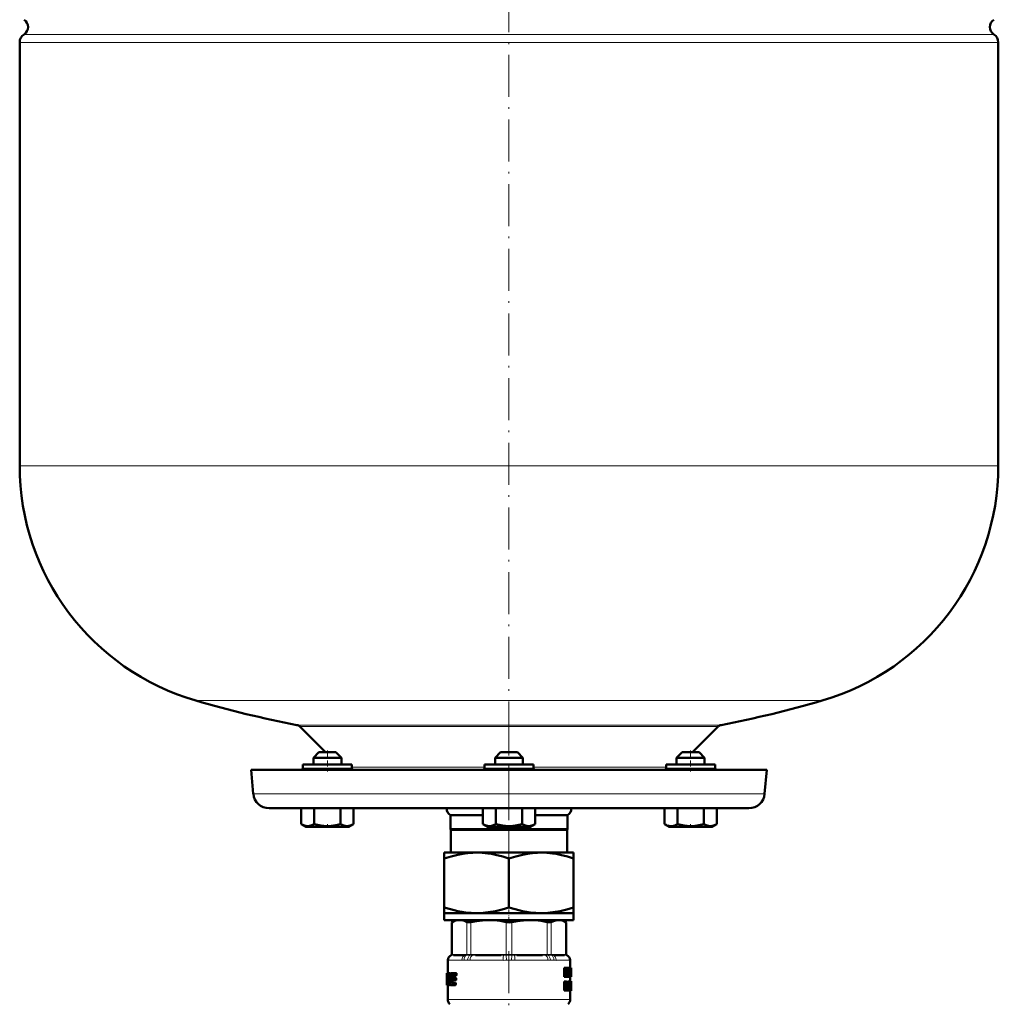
# Model space of a CAD drawing. Extents: x -1358 to 1757, y -1516 to 612.
# Tile 68 of 82: x 822 to 1102, y -44 to 238. Entities that reach past the tile are written whole.
import ezdxf

# ---------------------------------------------------------------- set-up
doc = ezdxf.new("R2010")
doc.units = 0
doc.linetypes.add('DASHDOT', pattern=[18.5, 12, -3, 0.5, -3])

msp = doc.modelspace()

# ---------------------------------------------------------------- linework, layer by layer
at = {"color": 7, "linetype": 'DASHDOT', "lineweight": 18}
for p, q in [((961.75, 505.19), (961.75, 0.9)), ((961.75, 39.75), (961.75, -6.04)), ((961.75, -28.75), (961.75, -59.48))]:
    msp.add_line(p, q, dxfattribs=at)
at = {"color": 7, "lineweight": 18}
for p, q in [((1101.75, 231.25), (821.75, 231.25)), ((823, 233.52), (1100.51, 233.52)), ((821.75, 110.13), (1101.75, 110.13)), ((872.15, 42.93), (961.75, 42.93)), ((961.75, 42.93), (1051.35, 42.93)), ((901.09, 35.93), (961.75, 35.93)), ((901.86, 35.52), (1021.64, 35.52)), ((961.75, 35.93), (1022.42, 35.93)), ((903.73, 23.63), (902.79, 23.63)), ((916.79, 23.63), (903.73, 23.63)), ((916.79, 23.92), (954.75, 23.92)), ((961.75, 23.63), (954.75, 23.63)), ((968.75, 23.63), (961.75, 23.63)), ((968.75, 23.92), (1006.72, 23.92)), ((1019.78, 23.63), (1006.72, 23.63)), ((1020.72, 23.63), (1019.78, 23.63)), ((888.6, 16.23), (961.75, 16.23)), ((961.75, 16.23), (1034.9, 16.23)), ((945.51, -20.43), (945.51, -29.71)), ((949.73, -29.71), (949.73, -20.43)), ((950.81, -20.43), (950.81, -29.71)), ((960.99, -29.71), (960.99, -20.43)), ((962.52, -20.43), (962.52, -29.71)), ((972.7, -29.71), (972.7, -20.43)), ((973.78, -20.43), (973.78, -29.71)), ((978, -29.71), (978, -20.43)), ((945.36, -29.91), (945.23, -29.92)), ((945.36, -29.73), (945.49, -29.72)), ((945.38, -29.91), (945.36, -29.91)), ((945.64, -29.88), (945.38, -29.91)), ((945.49, -29.72), (945.51, -29.71)), ((945.51, -29.71), (945.8, -29.69)), ((946.1, -29.67), (949.14, -29.67)), ((949.59, -29.91), (949.27, -29.88)), ((949.43, -29.69), (949.73, -29.71)), ((949.62, -29.91), (949.59, -29.91)), ((949.73, -29.71), (949.75, -29.72)), ((950.76, -29.91), (950.7, -29.91)), ((950.76, -29.72), (950.81, -29.71)), ((951.46, -29.88), (950.76, -29.91)), ((950.81, -29.71), (951.52, -29.69)), ((952.23, -29.67), (959.57, -29.67)), ((960.93, -29.91), (960.21, -29.88)), ((960.28, -29.69), (960.99, -29.71)), ((960.98, -29.91), (960.93, -29.91)), ((960.99, -29.71), (961.04, -29.72)), ((962.47, -29.72), (962.52, -29.71)), ((962.52, -29.71), (963.23, -29.69)), ((962.58, -29.91), (962.52, -29.91)), ((963.3, -29.88), (962.58, -29.91)), ((963.94, -29.67), (971.28, -29.67)), ((971.99, -29.69), (972.7, -29.71)), ((972.75, -29.91), (972.05, -29.88)), ((972.7, -29.71), (972.75, -29.72)), ((972.8, -29.91), (972.75, -29.91)), ((973.76, -29.72), (973.78, -29.71)), ((973.78, -29.71), (974.07, -29.69)), ((973.92, -29.91), (973.89, -29.91)), ((974.24, -29.88), (973.92, -29.91)), ((974.37, -29.67), (977.41, -29.67)), ((977.7, -29.69), (978, -29.71)), ((978.13, -29.91), (977.86, -29.88)), ((978, -29.71), (978.02, -29.72)), ((978.02, -29.72), (978.15, -29.73)), ((978.15, -29.91), (978.13, -29.91)), ((978.28, -29.92), (978.15, -29.91)), ((944.27, -31.35), (944.25, -31.32)), ((944.33, -31.37), (948.25, -31.37)), ((949.9, -31.35), (948.88, -31.35)), ((950.62, -31.37), (960.08, -31.37)), ((963.43, -31.37), (972.89, -31.37)), ((974.63, -31.35), (973.61, -31.35)), ((975.25, -31.37), (979.17, -31.37)), ((979.25, -31.32), (979.24, -31.35)), ((978.29, -39.38), (978.1, -39.38)), ((944.25, -42.54), (961.75, -42.54)), ((961.75, -42.54), (979.25, -42.54))]:
    msp.add_line(p, q, dxfattribs=at)
at = {"color": 7, "lineweight": 50}
for p, q in [((821.75, 231.25), (821.75, 110.13)), ((1101.75, 110.13), (1101.75, 231.25)), ((901.86, 35.52), (909.25, 28.13)), ((1014.25, 28.13), (1021.64, 35.52)), ((907.39, 28.13), (905.79, 26.53)), ((907.39, 28.13), (905.79, 26.53)), ((913.26, 26.53), (905.79, 26.53)), ((905.79, 24.63), (905.79, 26.53)), ((911.87, 28.13), (907.39, 28.13)), ((912.19, 28.13), (911.87, 28.13)), ((912.19, 28.13), (913.79, 26.53)), ((913.79, 26.53), (913.26, 26.53)), ((913.79, 24.63), (913.79, 26.53)), ((959.35, 28.13), (957.75, 26.53)), ((958.29, 26.53), (957.75, 26.53)), ((957.75, 24.63), (957.75, 26.53)), ((965.75, 26.53), (958.29, 26.53)), ((959.68, 28.13), (959.35, 28.13)), ((964.15, 28.13), (959.68, 28.13)), ((964.15, 28.13), (965.75, 26.53)), ((965.75, 24.63), (965.75, 26.53)), ((1011.32, 28.13), (1009.72, 26.53)), ((1013.72, 26.53), (1009.72, 26.53)), ((1009.72, 24.63), (1009.72, 26.53)), ((1013.72, 28.13), (1011.32, 28.13)), ((1016.12, 28.13), (1013.72, 28.13)), ((1017.72, 26.53), (1013.72, 26.53)), ((1016.12, 28.13), (1017.72, 26.53)), ((1016.12, 28.13), (1017.72, 26.53)), ((1017.72, 24.63), (1017.72, 26.53)), ((1017.72, 24.63), (1017.72, 26.53)), ((888, 23.13), (961.75, 23.13)), ((888, 23.13), (888.6, 16.23)), ((903.73, 24.63), (902.79, 24.63)), ((902.79, 24.63), (902.79, 23.63)), ((916.79, 24.63), (903.73, 24.63)), ((916.79, 24.63), (916.79, 23.63)), ((961.75, 24.63), (954.75, 24.63)), ((954.75, 24.63), (954.75, 23.63)), ((968.75, 24.63), (961.75, 24.63)), ((961.75, 23.13), (1035.51, 23.13)), ((968.75, 24.63), (968.75, 23.63)), ((1019.78, 24.63), (1006.72, 24.63)), ((1006.72, 24.63), (1006.72, 23.63)), ((1020.72, 24.63), (1019.78, 24.63)), ((1020.72, 24.63), (1020.72, 23.63)), ((1020.72, 23.63), (1020.72, 24.63)), ((1034.9, 16.23), (1035.51, 23.13)), ((893.09, 12.13), (961.75, 12.13)), ((902.29, 12.13), (902.29, 7.59)), ((906.04, 12.13), (906.04, 7.59)), ((913.55, 12.13), (913.55, 7.59)), ((917.3, 12.13), (917.3, 7.6)), ((917.31, 12.13), (917.31, 7.6)), ((954.24, 12.13), (954.24, 7.6)), ((958, 12.13), (958, 7.59)), ((961.75, 12.13), (1030.42, 12.13)), ((965.5, 12.13), (965.5, 7.59)), ((969.26, 12.13), (969.26, 7.59)), ((1006.2, 12.13), (1006.2, 7.6)), ((1009.95, 12.13), (1009.95, 7.6)), ((1017.46, 12.13), (1017.46, 7.59)), ((1021.21, 12.13), (1021.21, 7.59)), ((1021.22, 12.13), (1021.22, 7.59)), ((945, 10.13), (954.24, 10.13)), ((945, 6.13), (945, 10.13)), ((969.26, 10.13), (978.5, 10.13)), ((978.5, 10.13), (978.5, 6.13)), ((903.62, 6.83), (902.29, 7.59)), ((903.62, 6.83), (915.14, 6.83)), ((915.14, 6.83), (915.97, 6.83)), ((915.97, 6.83), (917.3, 7.6)), ((945, 6.13), (978.5, 6.13)), ((945, 6.13), (945.13, 5.91)), ((945.13, 5.91), (978.38, 5.91)), ((945.13, 5.91), (945.13, -0.57)), ((955.58, 6.83), (954.25, 7.6)), ((955.58, 6.83), (956.41, 6.83)), ((956.41, 6.83), (967.93, 6.83)), ((967.93, 6.83), (969.25, 7.59)), ((978.38, 5.91), (978.5, 6.13)), ((978.38, -0.57), (978.38, 5.91)), ((1007.54, 6.83), (1006.2, 7.6)), ((1007.54, 6.83), (1007.75, 6.83)), ((1007.75, 6.83), (1013.72, 6.83)), ((1013.72, 6.83), (1019.89, 6.83)), ((1019.89, 6.83), (1021.21, 7.59)), ((943.25, -0.57), (943.25, -2.23)), ((943.25, -0.57), (952.5, -0.57)), ((943.25, -16.22), (943.25, -2.23)), ((952.5, -0.57), (961.75, -0.57)), ((961.75, -0.57), (971, -0.57)), ((961.75, -16.22), (961.75, -2.23)), ((971, -0.57), (980.25, -0.57)), ((980.25, -2.23), (980.25, -0.57)), ((980.25, -2.23), (980.25, -16.22)), ((943.25, -16.22), (943.25, -17.87)), ((980.25, -17.87), (980.25, -16.22)), ((943.25, -17.87), (952.5, -17.87)), ((943.25, -17.87), (943.25, -19.87)), ((952.5, -17.87), (961.75, -17.87)), ((961.75, -17.87), (971, -17.87)), ((971, -17.87), (980.25, -17.87)), ((980.25, -17.87), (980.25, -19.87)), ((943.25, -19.87), (961.75, -19.87)), ((946.45, -19.87), (945.36, -20.51)), ((945.51, -20.43), (945.36, -20.51)), ((945.36, -29.73), (945.36, -20.51)), ((961.75, -19.87), (980.25, -19.87)), ((977.05, -19.87), (978.15, -20.51)), ((978.15, -20.51), (978, -20.43)), ((978.15, -29.73), (978.15, -20.51)), ((948.95, -29.87), (945.91, -29.87)), ((959.49, -29.87), (952.16, -29.87)), ((971.35, -29.87), (964.02, -29.87)), ((977.59, -29.87), (974.55, -29.87)), ((944.25, -31.32), (944.25, -35.03)), ((977.87, -33.48), (977.54, -33.48)), ((977.54, -36.06), (977.54, -33.48)), ((977.87, -33.48), (978.2, -33.48)), ((977.87, -36.06), (977.87, -33.48)), ((978.26, -33.94), (978.31, -33.48)), ((978.63, -33.48), (978.31, -33.48)), ((978.63, -33.48), (978.87, -33.48)), ((978.87, -33.48), (978.87, -36.06)), ((978.87, -33.72), (978.88, -33.48)), ((978.88, -33.48), (979.19, -33.48)), ((979.19, -33.48), (979.31, -33.48)), ((979.25, -31.32), (979.25, -33.48)), ((979.48, -33.48), (979.31, -33.48)), ((979.48, -33.48), (979.54, -33.48)), ((979.48, -36.06), (979.48, -33.48)), ((979.54, -33.48), (979.55, -33.62)), ((979.55, -33.62), (979.55, -34.7)), ((943.95, -35.03), (943.96, -35.03)), ((943.95, -35.03), (943.95, -38.36)), ((944.05, -35.03), (943.96, -35.03)), ((943.97, -35.36), (943.96, -35.03)), ((944.02, -35.36), (943.97, -35.36)), ((944.05, -35.03), (944.59, -35.03)), ((944.42, -35.93), (944.15, -35.93)), ((944.19, -35.72), (944.38, -35.72)), ((944.42, -35.95), (944.34, -37.57)), ((944.38, -35.72), (944.42, -35.79)), ((944.9, -35.03), (944.59, -35.03)), ((944.66, -35.08), (944.59, -35.03)), ((944.97, -35.08), (944.66, -35.08)), ((945.03, -35.23), (944.72, -35.23)), ((945.02, -35.45), (944.75, -35.45)), ((944.98, -35.72), (944.75, -35.72)), ((944.97, -35.08), (944.9, -35.03)), ((945.27, -35.03), (946.31, -35.03)), ((945.28, -37.1), (945.36, -35.95)), ((945.69, -35.95), (945.36, -35.95)), ((945.73, -35.79), (945.4, -35.79)), ((945.47, -35.72), (946.29, -35.72)), ((945.49, -36.41), (946.19, -36.41)), ((945.65, -36.41), (945.69, -35.95)), ((945.73, -35.79), (945.8, -35.72)), ((946.53, -36.41), (946.19, -36.41)), ((946.64, -35.72), (946.29, -35.72)), ((946.65, -35.03), (946.31, -35.03)), ((946.4, -35.5), (946.41, -35.36)), ((946.74, -35.5), (946.4, -35.5)), ((946.76, -35.36), (946.41, -35.36)), ((946.74, -35.5), (946.76, -35.36)), ((977.87, -36.06), (977.54, -36.06)), ((977.87, -36.06), (978.08, -36.06)), ((978.07, -33.97), (978.08, -33.97)), ((978.11, -34.33), (978.08, -34.33)), ((978.08, -34.63), (978.08, -36.06)), ((978.33, -36.06), (978.08, -36.06)), ((978.33, -36.06), (978.49, -36.06)), ((978.46, -35.01), (978.39, -35.01)), ((978.42, -35.38), (978.42, -35.38)), ((978.7, -36.06), (978.49, -36.06)), ((978.7, -34.52), (978.66, -34.52)), ((978.7, -36.06), (978.7, -34.52)), ((978.7, -36.06), (978.87, -36.06)), ((978.71, -33.97), (978.71, -33.97)), ((978.87, -36.06), (978.98, -36.06)), ((978.98, -36.06), (979.13, -36.06)), ((979.16, -35.49), (979.13, -36.06)), ((979.13, -36.06), (979.35, -36.06)), ((979.16, -35.49), (979.33, -35.49)), ((979.19, -35.04), (979.24, -34.17)), ((979.19, -35.04), (979.31, -35.04)), ((979.26, -34.17), (979.24, -34.17)), ((979.25, -33.94), (979.25, -33.94)), ((979.25, -36.06), (979.25, -37.42)), ((979.26, -34.17), (979.31, -35.04)), ((979.35, -36.06), (979.33, -35.49)), ((979.35, -36.06), (979.43, -36.06)), ((979.48, -36.06), (979.43, -36.06)), ((979.48, -36.06), (979.54, -36.06)), ((979.52, -35.59), (979.52, -33.95)), ((979.52, -33.95), (979.54, -33.95)), ((979.55, -34.16), (979.52, -34.16)), ((979.55, -34.75), (979.52, -34.75)), ((979.55, -35.36), (979.52, -35.36)), ((979.52, -35.59), (979.54, -35.59)), ((979.55, -34.16), (979.55, -34.7)), ((979.55, -34.7), (979.55, -34.75)), ((979.55, -34.75), (979.55, -34.81)), ((979.55, -34.81), (979.55, -35.36)), ((979.55, -34.81), (979.55, -35.88)), ((943.98, -38.27), (943.95, -38.27)), ((943.95, -38.36), (943.95, -38.27)), ((943.96, -38.49), (943.95, -38.36)), ((943.99, -38.49), (943.96, -38.49)), ((943.99, -38.49), (944.05, -38.49)), ((944.15, -38.49), (944.05, -38.49)), ((944.11, -38.27), (944.08, -38.27)), ((944.12, -38.01), (944.11, -38.15)), ((944.15, -37.8), (944.29, -37.8)), ((944.15, -38.49), (944.4, -38.49)), ((944.25, -38.49), (944.25, -42.54)), ((944.32, -37.73), (944.28, -37.8)), ((944.4, -38.49), (944.47, -38.43)), ((944.71, -38.49), (944.4, -38.49)), ((944.78, -38.43), (944.47, -38.43)), ((944.85, -38.28), (944.54, -38.28)), ((944.84, -38.07), (944.59, -38.07)), ((944.84, -37.8), (944.62, -37.8)), ((944.71, -38.49), (944.78, -38.43)), ((944.85, -38.28), (944.86, -38.24)), ((944.93, -38.43), (945.01, -38.49)), ((945.01, -38.49), (946.06, -38.49)), ((945.24, -37.57), (945.28, -37.1)), ((945.56, -37.57), (945.24, -37.57)), ((945.58, -37.73), (945.25, -37.73)), ((945.31, -37.8), (945.25, -37.73)), ((945.31, -37.8), (946.07, -37.8)), ((945.39, -36.63), (945.38, -36.77)), ((945.48, -37.1), (946.17, -37.1)), ((945.56, -37.57), (945.6, -37.1)), ((945.63, -37.8), (945.58, -37.73)), ((946.4, -38.49), (946.06, -38.49)), ((946.41, -37.8), (946.07, -37.8)), ((946.16, -38.27), (946.17, -38.13)), ((946.5, -38.27), (946.16, -38.27)), ((946.52, -37.1), (946.17, -37.1)), ((946.51, -38.13), (946.17, -38.13)), ((946.28, -36.89), (946.29, -36.75)), ((946.62, -36.89), (946.28, -36.89)), ((946.63, -36.75), (946.29, -36.75)), ((946.5, -38.27), (946.51, -38.13)), ((946.62, -36.89), (946.63, -36.75)), ((977.87, -37.47), (977.54, -37.47)), ((977.54, -40.05), (977.54, -37.47)), ((977.87, -37.47), (978.23, -37.47)), ((977.87, -40.05), (977.87, -37.47)), ((978.1, -38.63), (978.1, -37.9)), ((978.1, -37.9), (978.2, -37.9)), ((978.35, -38.24), (978.1, -38.24)), ((978.31, -38.52), (978.1, -38.52)), ((978.1, -38.63), (978.2, -38.63)), ((978.1, -39.06), (978.1, -40.05)), ((978.1, -39.06), (978.16, -39.06)), ((978.2, -39.08), (978.1, -39.08)), ((978.23, -39.15), (978.1, -39.15)), ((978.26, -39.25), (978.1, -39.25)), ((978.29, -39.38), (978.26, -39.25)), ((978.43, -40.05), (978.29, -39.38)), ((978.36, -38.89), (978.36, -38.89)), ((978.43, -39.05), (978.46, -39.16)), ((978.46, -39.16), (978.49, -39.28)), ((978.93, -37.47), (978.61, -37.47)), ((978.61, -38.96), (978.61, -37.47)), ((978.93, -38.96), (978.61, -38.96)), ((978.93, -37.47), (979.06, -37.47)), ((978.93, -38.96), (978.93, -37.47)), ((979.26, -37.47), (979.06, -37.47)), ((979.06, -37.47), (979.06, -38.97)), ((979.26, -38.99), (979.06, -38.99)), ((979.52, -37.47), (979.22, -37.47)), ((979.22, -37.47), (979.22, -37.47)), ((979.54, -37.42), (979.24, -37.42)), ((979.46, -37.42), (979.25, -37.42)), ((979.26, -37.47), (979.35, -37.47)), ((979.26, -38.99), (979.26, -37.47)), ((979.47, -39.37), (979.34, -39.37)), ((979.35, -37.47), (979.35, -38.93)), ((979.5, -37.6), (979.35, -37.6)), ((979.48, -37.84), (979.35, -37.84)), ((979.47, -38.19), (979.35, -38.19)), ((979.48, -38.63), (979.35, -38.63)), ((979.52, -38.94), (979.35, -38.94)), ((979.53, -39.03), (979.35, -39.03)), ((979.54, -39.13), (979.35, -39.13)), ((979.54, -39.24), (979.35, -39.24)), ((979.47, -39.95), (979.47, -39.37)), ((979.54, -39.38), (979.47, -39.38)), ((979.53, -37.9), (979.52, -37.95)), ((979.52, -37.95), (979.52, -38.03)), ((979.55, -37.98), (979.52, -37.98)), ((979.52, -38.03), (979.52, -38.14)), ((979.55, -38.06), (979.52, -38.06)), ((979.52, -38.14), (979.52, -38.26)), ((979.53, -38.19), (979.52, -38.19)), ((979.52, -38.26), (979.53, -38.35)), ((979.53, -39.03), (979.52, -38.94)), ((979.54, -37.89), (979.53, -37.89)), ((979.55, -37.92), (979.53, -37.92)), ((979.53, -38.19), (979.53, -38.06)), ((979.53, -38.42), (979.53, -38.19)), ((979.53, -38.35), (979.53, -38.44)), ((979.53, -38.44), (979.54, -38.54)), ((979.54, -39.13), (979.53, -39.03)), ((979.55, -37.92), (979.54, -37.89)), ((979.54, -38.54), (979.55, -38.67)), ((979.54, -39.24), (979.54, -39.13)), ((979.54, -39.38), (979.54, -39.24)), ((979.54, -39.48), (979.54, -39.38)), ((979.55, -37.45), (979.55, -37.52)), ((979.55, -37.52), (979.55, -38.06)), ((979.55, -37.98), (979.55, -37.92)), ((979.55, -38.06), (979.55, -37.98)), ((979.55, -38.67), (979.55, -38.84)), ((979.55, -38.84), (979.55, -39.05)), ((979.55, -39.05), (979.55, -39.32)), ((979.55, -39.32), (979.55, -39.69)), ((977.87, -40.05), (977.54, -40.05)), ((977.87, -40.05), (978.1, -40.05)), ((978.11, -40.05), (978.1, -40)), ((978.43, -40.05), (978.11, -40.05)), ((978.43, -40.05), (978.64, -40.05)), ((979.16, -40.09), (978.86, -40.09)), ((979.5, -40.06), (979.23, -40.06)), ((979.53, -40.09), (979.23, -40.09)), ((979.25, -40.09), (979.25, -42.54)), ((979.47, -39.95), (979.28, -39.95)), ((979.54, -39.48), (979.49, -39.48)), ((979.54, -39.56), (979.5, -39.56)), ((979.53, -39.62), (979.51, -39.62)), ((979.53, -39.62), (979.54, -39.56)), ((979.54, -40.05), (979.53, -40.09)), ((979.54, -39.56), (979.54, -39.48)), ((979.55, -39.69), (979.55, -39.92))]:
    msp.add_line(p, q, dxfattribs=at)
at = {"color": 7, "linetype": 'DASHDOT', "lineweight": 18, "ltscale": 0.150015}
for p, q in [((909.79, 28.63), (909.79, 22.63)), ((1013.72, 28.63), (1013.72, 22.63))]:
    msp.add_line(p, q, dxfattribs=at)
at = {"color": 7, "linetype": 'DASHDOT', "lineweight": 18, "ltscale": 0.023112}
msp.add_line((909.79, 6.75), (909.79, 7.67), dxfattribs=at)
at = {"color": 7, "linetype": 'DASHDOT', "lineweight": 18, "ltscale": 0.023199}
msp.add_line((1013.72, 6.75), (1013.72, 7.68), dxfattribs=at)
at = {"color": 7, "linetype": 'DASHDOT', "lineweight": 18, "ltscale": 0.109586}
msp.add_line((961.75, -20.24), (961.75, -15.86), dxfattribs=at)
at = {"color": 7, "lineweight": 50}
for points in [[(902.29, 7.59), (902.77, 7.34), (903.24, 7.16), (903.66, 7.06), (904.08, 7.01), (904.71, 7.06), (905.35, 7.25), (906.04, 7.59)], [(906.04, 7.59), (907, 7.34), (907.93, 7.16), (908.78, 7.06), (909.61, 7.01), (910.87, 7.06), (912.16, 7.25), (913.55, 7.59)], [(913.55, 7.6), (914.03, 7.35), (914.5, 7.17), (914.92, 7.06), (915.34, 7.02), (915.97, 7.07), (916.61, 7.26), (917.26, 7.57)], [(913.55, 7.59), (914.03, 7.34), (914.49, 7.16), (914.92, 7.06), (915.42, 7.01)], [(915.42, 7.01), (916.01, 7.08), (916.61, 7.26), (917.3, 7.6)], [(954.24, 7.6), (954.72, 7.35), (955.19, 7.17), (955.61, 7.06), (956.12, 7.01)], [(956.12, 7.01), (956.71, 7.07), (957.3, 7.25), (958, 7.59)], [(958, 7.59), (958.96, 7.34), (959.89, 7.16), (960.73, 7.06), (961.57, 7.01), (962.83, 7.06), (964.11, 7.25), (965.5, 7.59)], [(965.5, 7.59), (965.98, 7.34), (966.45, 7.16), (966.87, 7.06), (967.29, 7.01), (967.92, 7.06), (968.56, 7.25), (969.26, 7.59)], [(1007.21, 7.15), (1007.84, 7.03), (1008.46, 7.04), (1008.82, 7.11), (1009.19, 7.23), (1009.95, 7.6)], [(1009.95, 7.6), (1010.91, 7.35), (1011.85, 7.17), (1012.69, 7.06), (1013.72, 7.01)], [(1013.72, 7.01), (1014.88, 7.07), (1016.07, 7.25), (1017.46, 7.59)], [(1017.46, 7.59), (1017.94, 7.34), (1018.41, 7.16), (1018.83, 7.06), (1019.25, 7.01), (1019.88, 7.06), (1020.52, 7.25), (1021.21, 7.59)], [(943.25, -2.23), (945.18, -1.64), (947.1, -1.16), (948.55, -0.89), (949.99, -0.7), (951.43, -0.6), (952.5, -0.57)], [(952.5, -0.57), (954.11, -0.63), (955.73, -0.79), (956.79, -0.95), (957.86, -1.15), (960.01, -1.69), (961.75, -2.23)], [(961.75, -2.23), (963.68, -1.64), (965.6, -1.16), (967.05, -0.89), (968.49, -0.7), (969.93, -0.6), (971, -0.57)], [(971, -0.57), (972.61, -0.63), (974.23, -0.79), (975.29, -0.95), (976.36, -1.15), (978.51, -1.69), (980.25, -2.23)], [(952.5, -17.87), (950.89, -17.82), (949.28, -17.66), (948.22, -17.5), (947.15, -17.29), (945, -16.76), (943.25, -16.22)], [(961.75, -16.22), (959.83, -16.81), (957.91, -17.28), (956.46, -17.55), (955.01, -17.74), (953.58, -17.85), (952.5, -17.87)], [(971, -17.87), (969.39, -17.82), (967.78, -17.66), (966.72, -17.5), (965.65, -17.29), (963.5, -16.76), (961.75, -16.22)], [(980.25, -16.22), (978.33, -16.81), (976.41, -17.28), (974.96, -17.55), (973.51, -17.74), (972.08, -17.85), (971, -17.87)], [(947.62, -19.87), (946.94, -19.93), (946.24, -20.11), (945.51, -20.43)], [(949.73, -20.43), (948.99, -20.11), (948.3, -19.93), (947.62, -19.87)], [(950.81, -20.43), (950.27, -20.5), (949.87, -20.48), (949.73, -20.43)], [(955.9, -19.87), (954.18, -19.94), (952.41, -20.14), (950.81, -20.43)], [(960.99, -20.43), (959.22, -20.11), (957.54, -19.93), (955.9, -19.87)], [(967.61, -19.87), (965.89, -19.94), (964.12, -20.14), (962.52, -20.43)], [(972.7, -20.43), (970.93, -20.11), (969.25, -19.93), (967.61, -19.87)], [(973.78, -20.43), (973.64, -20.48), (973.45, -20.5), (972.98, -20.48), (972.7, -20.43)], [(975.89, -19.87), (975.18, -19.94), (974.44, -20.14), (973.78, -20.43)], [(978, -20.43), (977.26, -20.11), (976.57, -19.93), (975.89, -19.87)], [(944.05, -35.03), (944.02, -35.2), (944.02, -35.24)], [(944.15, -35.93), (944.16, -35.78), (944.17, -35.74), (944.19, -35.72)], [(945.49, -36.41), (945.43, -36.48), (945.39, -36.63)], [(945.4, -35.79), (945.43, -35.74), (945.47, -35.72)], [(946.29, -36.75), (946.28, -36.57), (946.24, -36.46), (946.22, -36.43), (946.19, -36.41)], [(946.29, -35.72), (946.36, -35.65), (946.4, -35.5)], [(946.41, -35.36), (946.4, -35.19), (946.36, -35.08), (946.34, -35.05), (946.31, -35.03)], [(946.63, -36.75), (946.63, -36.57), (946.59, -36.46), (946.57, -36.43), (946.53, -36.41)], [(946.64, -35.72), (946.71, -35.65), (946.74, -35.5)], [(946.76, -35.36), (946.75, -35.19), (946.71, -35.08), (946.69, -35.05), (946.65, -35.03)], [(979.54, -33.95), (979.54, -33.96), (979.54, -33.96), (979.55, -33.99), (979.55, -34.16)], [(979.55, -35.36), (979.54, -35.57), (979.54, -35.59)], [(979.55, -35.88), (979.55, -36.01), (979.54, -36.06)], [(943.98, -38.15), (943.98, -38.45), (943.99, -38.48), (943.99, -38.49)], [(944.05, -38.49), (944.08, -38.31), (944.08, -38.27)], [(944.11, -38.15), (944.11, -38.25), (944.13, -38.45), (944.14, -38.47), (944.15, -38.49)], [(944.15, -37.8), (944.13, -37.85), (944.12, -38.01)], [(945.38, -36.77), (945.39, -36.95), (945.48, -37.1)], [(946.06, -38.49), (946.12, -38.42), (946.16, -38.27)], [(946.17, -38.13), (946.15, -37.92), (946.13, -37.85), (946.07, -37.8)], [(946.17, -37.1), (946.24, -37.04), (946.28, -36.89)], [(946.4, -38.49), (946.47, -38.42), (946.5, -38.27)], [(946.51, -38.13), (946.5, -37.96), (946.47, -37.84), (946.45, -37.82), (946.41, -37.8)], [(946.52, -37.1), (946.59, -37.04), (946.62, -36.89)], [(978.2, -37.9), (978.26, -37.92), (978.29, -37.94), (978.32, -38.02), (978.35, -38.24)], [(978.31, -38.52), (978.27, -38.59), (978.2, -38.63)], [(978.23, -37.47), (978.33, -37.49), (978.42, -37.56), (978.52, -37.8), (978.55, -38.17)], [(978.86, -40.09), (978.74, -39.99), (978.68, -39.79), (978.63, -39.49), (978.61, -38.96)], [(979.16, -40.09), (979.06, -40.01), (978.99, -39.82), (978.94, -39.45), (978.93, -38.96)], [(979.06, -38.97), (979.08, -39.31), (979.11, -39.53), (979.13, -39.57), (979.17, -39.59)], [(979.35, -38.93), (979.33, -39.61), (979.3, -39.89), (979.27, -39.99), (979.23, -40.06), (979.16, -40.09)], [(979.17, -39.59), (979.24, -39.43), (979.26, -38.99)], [(979.5, -39.57), (979.51, -39.62), (979.53, -39.64)]]:
    msp.add_lwpolyline(points, dxfattribs=at)
at = {"color": 7, "lineweight": 18}
for points in [[(949.75, -29.72), (950.26, -29.73), (950.76, -29.72)], [(972.75, -29.72), (973.45, -29.73), (973.76, -29.72)]]:
    msp.add_lwpolyline(points, dxfattribs=at)
at = {"color": 7, "lineweight": 50}
for centre, radius, start, end in [((821.65, 235.63), 2.5, 302.579, 57.421), ((1101.85, 235.63), 2.5, 122.579, 237.421), ((824.45, 231.25), 2.7, 122.579, 180), ((1099.05, 231.25), 2.7, 0, 57.421), ((891.75, 110.13), 70, 180, 253.7398), ((1031.75, 110.13), 70, 286.2602, 360), ((961.75, 350.13), 320, 253.7398, 259.0714), ((961.75, 350.13), 320, 280.9286, 286.2602), ((900.8, 34.46), 1.5, 45, 79.0714), ((1022.71, 34.46), 1.5, 100.9286, 135), ((902.29, 23.63), 0.5, 270, 360), ((917.29, 23.63), 0.5, 180, 270), ((954.25, 23.63), 0.5, 270, 360), ((969.25, 23.63), 0.5, 180, 270), ((1006.22, 23.63), 0.5, 270, 360), ((1021.22, 23.63), 0.5, 180, 270), ((1021.22, 23.63), 0.5, 180, 270), ((893.09, 16.63), 4.5, 185, 270), ((1030.42, 16.63), 4.5, 270, 355), ((946.16, 12.13), 2.31, 180, 240), ((977.35, 12.13), 2.31, 300, 360), ((1008.63, 11.68), 4.75, 239.2257, 252.5363), ((961.74, -16.76), 3.74, 258.3446, 270.1449), ((961.76, -16.78), 3.73, 269.8253, 281.6734), ((945.75, -31.32), 1.5, 110.5177, 180.0166), ((945.16, -29.73), 0.2, 290.5165, 359.9999), ((978.35, -29.73), 0.2, 180.0001, 249.4835), ((977.75, -31.32), 1.5, 360, 69.4823), ((799.82, -56.05), 179.8, 6.7194, 7.2099), ((804.45, -15.05), 175.15, 353.4585, 353.9602), ((829.98, -22.91), 149.59, 354.956, 355.9464), ((826.69, -42.12), 152.86, 2.2736, 3.2409), ((1271.06, -38.44), 327.1, 179.4611, 179.9706), ((1273.17, -41.96), 329.22, 178.8316, 179.3379), ((1298.17, -47.87), 354.23, 178.069, 178.448), ((943.77, -35.89), 0.659, 355.2142, 9.502), ((1383.58, -63.69), 439.73, 176.3527, 176.6237), ((944.19, -35.34), 0.537, 11.9329, 28.8232), ((943.36, -35.53), 1.39, 3.3335, 12.4548), ((942.46, -35.58), 2.29, 356.6103, 3.3487), ((1445.8, -71.02), 502.07, 175.9689, 176.2064), ((944.51, -35.34), 0.536, 11.9311, 28.8406), ((946.8, -35.83), 1.82, 168.052, 176.6245), ((946.29, -35.71), 1.3, 158.4683, 168.6111), ((943.93, -35.49), 1.13, 8.1933, 13.0268), ((945.6, -35.43), 0.553, 140.9405, 158.726), ((945.28, -35.17), 0.137, 94.9628, 144.1433), ((945.9, -35.99), 0.536, 157.8708, 175.9089), ((946.23, -35.99), 0.536, 157.852, 175.9095), ((949.33, -34.7), 28.75, 0.1221, 1.455), ((986.91, -33.39), 8.85, 183.7528, 186.0891), ((808.47, -57.13), 171.16, 7.0726, 7.6581), ((972.65, -35.69), 5.78, 3.0866, 6.7512), ((988.89, -36.17), 10.5, 173.627, 175.6667), ((804.55, -16.45), 175.04, 353.5681, 354.1451), ((970.22, -33.53), 8.5, 354.7816, 357.0896), ((1005.05, -34.55), 26.34, 178.7215, 179.9219), ((973.99, -33.87), 5.26, 356.7208, 359.1682), ((985.55, -33.85), 6.3, 180.8269, 182.9355), ((943.54, -37.54), 0.804, 346.282, 357.9508), ((943.88, -38.09), 0.68, 329.83, 343.4584), ((942.95, -37.79), 1.67, 342.641, 350.3676), ((942.08, -37.64), 2.54, 350.2961, 356.4129), ((944.21, -38.09), 0.67, 329.3345, 343.2028), ((946.76, -37.94), 1.92, 175.6816, 183.6876), ((946.09, -38), 1.26, 183.2452, 193.3277), ((945.34, -38.18), 0.486, 192.7626, 211.5581), ((945.7, -37.62), 0.46, 173.2936, 193.8034), ((946.02, -37.62), 0.46, 173.2936, 193.8034), ((978.15, -39.11), 0.0502, 32.7673, 84.4737), ((977.98, -39.23), 0.269, 19.1426, 34.6328), ((977.22, -39.51), 1.07, 14.1053, 19.7741), ((977.54, -38.27), 0.808, 341.9381, 1.9017), ((978.13, -38.62), 0.347, 311.0813, 333.0587), ((978.22, -39.03), 0.189, 22.913, 44.3273), ((977.62, -39.3), 0.851, 17.4933, 24.2989), ((977.78, -38.44), 0.74, 332.5324, 345.6697), ((926.63, -50.16), 52.99, 11.0019, 11.8436), ((977.14, -38.26), 1.4, 345.1208, 353.6613), ((976.37, -38.18), 2.18, 353.628, 0.1734), ((979.29, -37.47), 0.0713, 137.9011, 177.4986), ((986.49, -38.16), 7.02, 177.378, 180.2111), ((986.03, -38.22), 6.56, 179.7565, 183.6024), ((981.71, -39.15), 2.25, 185.724, 190.7737), ((983.23, -38.01), 3.75, 173.7637, 177.4237), ((983.39, -38.36), 3.92, 183.9498, 188.4837), ((980.66, -37.72), 1.17, 167.4145, 174.2396), ((979.59, -37.47), 0.0722, 138.1208, 177.231), ((979.56, -37.9), 0.0281, 137.9531, 180.5121), ((979.52, -37.44), 0.0248, 349.9677, 54.469), ((979.53, -37.89), 0.0146, 0.7968, 48.9847), ((979.23, -40.07), 0.027, 201.3785, 250.9283), ((980.06, -39.86), 0.599, 189.043, 199.7323), ((979.55, -40.05), 0.0531, 189.8055, 239.3413), ((979.51, -39.62), 0.0224, 306.6994, 5.1885), ((978.39, -39.92), 1.16, 353.3792, 359.8357), ((946.25, -42.54), 2, 180, 225), ((977.25, -42.54), 2, 315, 360)]:
    msp.add_arc(centre, radius, start, end, dxfattribs=at)
at = {"color": 7, "lineweight": 18}
for centre, radius, start, end in [((945.77, -31.35), 1.5, 105.9772, 179.784), ((945.29, -29.72), 0.196, 289.2011, 2.0769), ((945.31, -29.72), 0.195, 288.8448, 2.6072), ((945.61, -29.7), 0.192, 279.6889, 3.0559), ((945.9, -32.83), 2.96, 89.7465, 95.0069), ((946.09, -32.8), 3.13, 89.7592, 95.1871), ((948.97, -33.89), 4.02, 85.7024, 90.1944), ((949.15, -32.8), 3.13, 84.8129, 90.2408), ((949.23, -29.69), 0.199, 279.7602, 1.0432), ((949.52, -29.72), 0.202, 288.6376, 0.5069), ((949.55, -29.72), 0.202, 289.9883, 0.854), ((950.13, -7.92), 21.99, 268.6539, 271.4886), ((952.12, -49.53), 19.65, 89.9051, 91.9429), ((952.2, -47.85), 18.18, 89.8986, 92.1508), ((959.52, -50.59), 20.71, 88.1074, 90.0906), ((959.6, -47.85), 18.18, 87.8492, 90.1014), ((961.75, 14.6), 44.52, 269.0091, 270.9896), ((961.71, -9.11), 20.62, 268.132, 270.1134), ((961.8, -9.4), 20.33, 269.8741, 271.8833), ((963.91, -47.85), 18.18, 89.8986, 92.1508), ((963.99, -50.59), 20.71, 89.9094, 91.8927), ((971.31, -47.85), 18.18, 87.8492, 90.1014), ((971.38, -49.53), 19.65, 88.0571, 90.0949), ((973.38, -7.91), 22, 268.5123, 271.3456), ((973.96, -29.72), 0.202, 179.146, 250.0117), ((973.98, -29.72), 0.202, 179.4931, 251.3624), ((974.36, -32.8), 3.13, 89.7592, 95.1871), ((974.27, -29.69), 0.199, 178.9568, 260.2398), ((974.54, -33.89), 4.02, 89.8056, 94.2976), ((977.42, -32.8), 3.13, 84.8129, 90.2408), ((977.61, -32.83), 2.96, 84.9931, 90.2535), ((977.9, -29.7), 0.192, 176.9441, 260.3111), ((978.19, -29.72), 0.195, 177.3928, 251.1552), ((978.21, -29.72), 0.196, 177.9231, 250.7989), ((977.74, -31.35), 1.5, 0.216, 74.0228), ((944.32, -31.3), 0.073, 220.243, 277.8347), ((948.27, -24.22), 7.15, 269.8403, 274.8785), ((950.58, -22.43), 8.94, 265.6487, 270.2682), ((960.12, -15.37), 16.01, 269.8409, 273.2556), ((961.85, -43.22), 11.9, 90.4739, 93.9469), ((961.66, -43.22), 11.9, 86.0531, 89.5262), ((963.38, -15.35), 16.02, 266.7462, 270.1574), ((972.93, -22.44), 8.93, 269.7295, 274.3536), ((975.24, -24.22), 7.16, 265.1242, 270.157), ((979.18, -31.3), 0.0729, 262.143, 319.7781)]:
    msp.add_arc(centre, radius, start, end, dxfattribs=at)
for centre, major_axis, ratio, start_param, end_param in [((945.83, -31.37), (0, 1.5), 0.995414, 0.123342, 1.570796), ((945.91, -29.67), (0, -0.2), 0.92388, 0, 1.570796), ((949.41, -31.37), (0, 1.5), 0.771505, 0.123342, 1.570796), ((949.98, -31.35), (0.14, -1.49), 0.734075, 3.351169, 4.642046), ((948.95, -29.67), (0, -0.2), 0.92388, 0, 1.570796), ((950.92, -31.35), (-0.13, -1.49), 0.675962, 3.481187, 4.772063), ((951.57, -31.37), (0, 1.5), 0.636223, 0.123342, 1.570796), ((950.68, -29.72), (0.007, -0.2), 0.408466, 0.272287, 1.557437), ((950.73, -29.71), (0.008, -0.2), 0.382405, 0.255495, 1.554996), ((951.44, -29.69), (0.008, -0.2), 0.382432, 0.102908, 1.555785), ((952.16, -29.67), (0, -0.2), 0.382683, 0, 1.570796), ((959.49, -29.67), (0, -0.2), 0.382683, 0, 1.570796), ((960.22, -31.37), (0, 1.5), 0.095659, 0.123342, 1.570796), ((960.2, -29.69), (-0.008, -0.2), 0.382432, 0.132932, 1.585808), ((960.91, -29.71), (-0.008, -0.2), 0.382405, 0.287096, 1.586597), ((961.09, -31.35), (0.1, -1.5), 0.041092, 3.418838, 4.709715), ((960.97, -29.72), (-0.006, -0.2), 0.356255, 0.297028, 1.582178), ((962.54, -29.72), (0.006, -0.2), 0.356255, 4.701007, 5.986158), ((962.41, -31.35), (-0.1, -1.5), 0.041092, 1.57347, 2.864347), ((962.6, -29.71), (0.008, -0.2), 0.382405, 4.696589, 5.996089), ((963.3, -29.69), (0.008, -0.2), 0.382432, 4.697377, 6.150253), ((963.28, -31.37), (0, -1.5), 0.095659, 1.570796, 3.018251), ((964.02, -29.67), (0, -0.2), 0.382683, 4.712389, 6.283185), ((971.35, -29.67), (0, -0.2), 0.382683, 4.712389, 6.283185), ((972.07, -29.69), (-0.008, -0.2), 0.382432, 4.727401, 6.180277), ((971.93, -31.37), (0, -1.5), 0.636223, 1.570796, 3.018251), ((972.77, -29.71), (-0.008, -0.2), 0.382405, 4.728189, 6.02769), ((972.83, -29.72), (-0.007, -0.2), 0.408466, 4.725748, 6.010898), ((972.59, -31.35), (0.13, -1.49), 0.675962, 1.511122, 2.801999), ((973.52, -31.35), (-0.14, -1.49), 0.734075, 1.64114, 2.932016), ((974.1, -31.37), (0, -1.5), 0.771505, 1.570796, 3.018251), ((974.55, -29.67), (0, 0.2), 0.92388, 1.570796, 3.141593), ((977.59, -29.67), (0, 0.2), 0.92388, 1.570796, 3.141593), ((977.68, -31.37), (0, -1.5), 0.995414, 1.570796, 3.018251)]:
    msp.add_ellipse(centre, major_axis=major_axis, ratio=ratio, start_param=start_param, end_param=end_param, dxfattribs=at)

doc.saveas('drawing.dxf')
